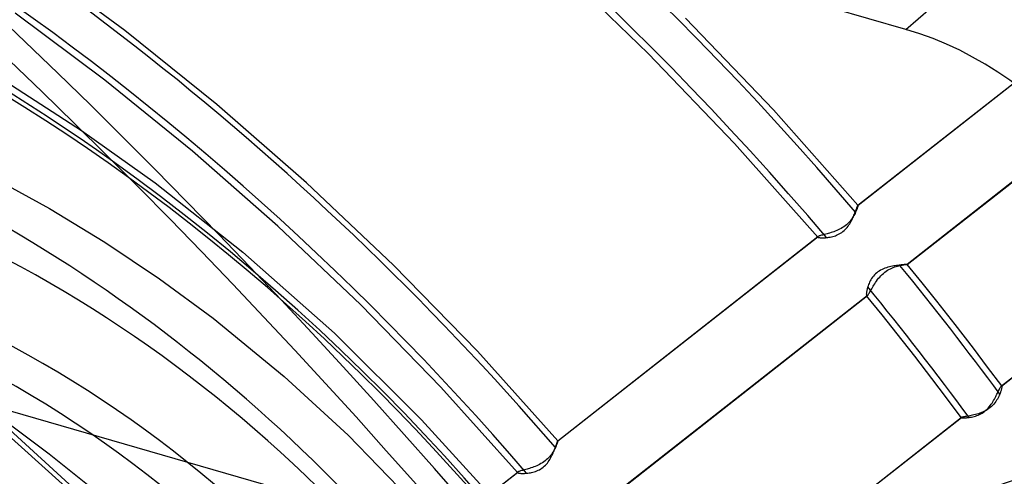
# Model space of a CAD drawing. Header units: millimetres. Extents: x -192 to 186, y -241 to 236.
# Tile 64 of 89: x 36 to 66, y 44 to 58. Entities that reach past the tile are written whole.
import ezdxf

# ---------------------------------------------------------------- set-up
doc = ezdxf.new("R2010")
doc.units = ezdxf.units.MM
doc.layers.add('MAIN-1', color=7, linetype='Continuous')
doc.layers.add('MAIN-2', color=7, linetype='Continuous')

msp = doc.modelspace()

# ---------------------------------------------------------------- linework, layer by layer
at = {"layer": 'MAIN-1'}
for p, q in [((34.929, 56.106), (37.451, 54.484)), ((38.7, 42.077), (34.226, 46.16))]:
    msp.add_line(p, q, dxfattribs=at)
for centre, major_axis, start_param, end_param in [((-0.5, -0.433), (108.018, -124.728), 0.713724, 3.400514), ((-3.25, -2.815), (-104.417, 120.571), -2.427868, -0.857072), ((-41, -35.507), (-104.417, 120.571), -3.141592, -0.857072), ((-41, -35.507), (103.763, -119.815), 0, 2.284521), ((8.206, 7.106), (-40.156, 46.368), -1.566366, -0.680309), ((21.5, 18.62), (32.685, -37.742), 1.882741, 2.284521), ((7.913, 6.853), (37.355, -43.133), 1.579852, 2.49265), ((7.408, 6.416), (-37.355, 43.133), -1.618493, -0.656747), ((7.408, 6.416), (-32.685, 37.742), -1.60706, -0.591455)]:
    msp.add_ellipse(centre, major_axis=major_axis, ratio=0.75, start_param=start_param, end_param=end_param, dxfattribs=at)
at = {"layer": 'MAIN-2'}
for p, q in [((62.894, 57.607), (80.125, 72.53)), ((62.894, 57.607), (19.718, 70.071)), ((38.782, 57.571), (35.875, 59.714)), ((54.939, 56.866), (52.175, 59.536)), ((61.412, 52.18), (69.435, 58.477)), ((61.414, 52.179), (69.445, 58.483)), ((38.167, 56.043), (35.401, 58.106)), ((58.806, 55.12), (56.092, 57.954)), ((41.626, 55.288), (38.782, 57.571)), ((57.607, 54.082), (54.939, 56.866)), ((70.95, 56.645), (62.933, 50.352)), ((62.936, 50.353), (70.959, 56.65)), ((40.873, 53.85), (38.167, 56.043)), ((44.395, 52.873), (41.626, 55.288)), ((61.413, 52.18), (58.806, 55.12)), ((37.451, 54.484), (39.716, 52.871)), ((7.32, 53.89), (89.68, 30.115)), ((43.51, 51.534), (40.873, 53.85)), ((60.171, 51.194), (57.607, 54.082)), ((34.718, 53.025), (36.456, 52.075)), ((65.839, 46.597), (73.856, 52.889)), ((65.845, 46.6), (73.861, 52.892)), ((39.716, 52.871), (42.423, 50.73)), ((47.078, 50.332), (44.395, 52.873)), ((36.456, 52.075), (38.172, 51.034)), ((61.318, 51.941), (61.331, 51.974)), ((61.331, 51.974), (61.343, 52.006)), ((61.35, 51.984), (61.34, 51.961)), ((61.343, 52.006), (61.354, 52.036)), ((61.36, 52.007), (61.35, 51.984)), ((61.354, 52.036), (61.365, 52.063)), ((61.369, 52.029), (61.36, 52.007)), ((61.365, 52.063), (61.374, 52.088)), ((61.377, 52.05), (61.369, 52.029)), ((61.374, 52.088), (61.382, 52.11)), ((61.384, 52.069), (61.377, 52.05)), ((61.382, 52.11), (61.39, 52.13)), ((61.39, 52.087), (61.384, 52.069)), ((61.39, 52.13), (61.396, 52.146)), ((61.395, 52.104), (61.39, 52.087)), ((61.4, 52.12), (61.395, 52.104)), ((61.396, 52.146), (61.402, 52.16)), ((61.404, 52.133), (61.4, 52.12)), ((61.402, 52.16), (61.406, 52.17)), ((61.408, 52.145), (61.404, 52.133)), ((61.406, 52.17), (61.41, 52.176)), ((61.41, 52.156), (61.408, 52.145)), ((61.41, 52.176), (61.412, 52.18)), ((61.412, 52.164), (61.41, 52.156)), ((61.412, 52.18), (61.412, 52.18)), ((61.412, 52.18), (61.413, 52.18)), ((61.413, 52.171), (61.412, 52.164)), ((61.413, 52.18), (61.413, 52.18)), ((61.413, 52.18), (61.413, 52.18)), ((61.413, 52.18), (61.413, 52.18)), ((61.413, 52.18), (61.413, 52.18)), ((61.413, 52.18), (61.413, 52.18)), ((61.413, 52.18), (61.413, 52.18)), ((61.413, 52.18), (61.414, 52.179)), ((61.414, 52.176), (61.413, 52.171)), ((61.414, 52.179), (61.414, 52.176)), ((61.414, 52.179), (61.414, 52.179)), ((61.414, 52.179), (61.414, 52.179)), ((61.414, 52.179), (61.414, 52.179)), ((61.16, 51.677), (61.128, 51.642)), ((61.19, 51.713), (61.16, 51.677)), ((61.18, 51.644), (61.201, 51.682)), ((61.218, 51.749), (61.19, 51.713)), ((61.201, 51.682), (61.221, 51.72)), ((61.244, 51.786), (61.218, 51.749)), ((61.221, 51.72), (61.24, 51.758)), ((61.24, 51.758), (61.257, 51.796)), ((61.267, 51.822), (61.244, 51.786)), ((61.257, 51.796), (61.274, 51.833)), ((61.288, 51.858), (61.267, 51.822)), ((61.274, 51.833), (61.29, 51.87)), ((61.307, 51.893), (61.288, 51.858)), ((61.29, 51.87), (61.304, 51.906)), ((61.304, 51.906), (61.318, 51.941)), ((61.324, 51.927), (61.307, 51.893)), ((61.34, 51.961), (61.324, 51.927)), ((46.068, 49.102), (43.51, 51.534)), ((60.669, 51.361), (60.625, 51.345)), ((60.714, 51.377), (60.669, 51.361)), ((60.759, 51.396), (60.714, 51.377)), ((60.804, 51.415), (60.759, 51.396)), ((60.848, 51.437), (60.804, 51.415)), ((60.892, 51.461), (60.848, 51.437)), ((60.936, 51.486), (60.892, 51.461)), ((60.911, 51.337), (60.948, 51.365)), ((60.977, 51.514), (60.936, 51.486)), ((60.948, 51.365), (60.983, 51.394)), ((61.018, 51.543), (60.977, 51.514)), ((60.983, 51.394), (61.017, 51.426)), ((61.017, 51.426), (61.048, 51.459)), ((61.057, 51.575), (61.018, 51.543)), ((61.048, 51.459), (61.078, 51.494)), ((61.094, 51.608), (61.057, 51.575)), ((61.078, 51.494), (61.106, 51.53)), ((61.128, 51.642), (61.094, 51.608)), ((61.106, 51.53), (61.133, 51.568)), ((61.133, 51.568), (61.157, 51.605)), ((61.157, 51.605), (61.18, 51.644)), ((52.15, 44.908), (60.186, 51.216)), ((52.15, 44.909), (60.176, 51.209)), ((60.17, 51.204), (60.169, 51.201)), ((60.169, 51.201), (60.169, 51.199)), ((60.169, 51.199), (60.169, 51.196)), ((60.169, 51.196), (60.171, 51.194)), ((60.173, 51.206), (60.17, 51.204)), ((60.171, 51.194), (60.176, 51.19)), ((60.176, 51.209), (60.173, 51.206)), ((60.177, 51.21), (60.176, 51.209)), ((60.176, 51.19), (60.185, 51.186)), ((60.179, 51.211), (60.177, 51.21)), ((60.18, 51.212), (60.179, 51.211)), ((60.182, 51.213), (60.18, 51.212)), ((60.184, 51.214), (60.182, 51.213)), ((60.186, 51.216), (60.184, 51.214)), ((60.185, 51.186), (60.196, 51.183)), ((60.2, 51.222), (60.186, 51.216)), ((60.196, 51.183), (60.21, 51.18)), ((60.217, 51.228), (60.2, 51.222)), ((60.21, 51.18), (60.228, 51.177)), ((60.237, 51.235), (60.217, 51.228)), ((60.228, 51.177), (60.247, 51.175)), ((60.261, 51.242), (60.237, 51.235)), ((60.247, 51.175), (60.269, 51.174)), ((60.287, 51.25), (60.261, 51.242)), ((60.269, 51.174), (60.294, 51.173)), ((60.317, 51.258), (60.287, 51.25)), ((60.294, 51.173), (60.32, 51.173)), ((60.349, 51.266), (60.317, 51.258)), ((60.32, 51.173), (60.349, 51.173)), ((60.383, 51.275), (60.349, 51.266)), ((60.349, 51.173), (60.379, 51.174)), ((60.379, 51.174), (60.411, 51.176)), ((60.42, 51.285), (60.383, 51.275)), ((60.411, 51.176), (60.444, 51.179)), ((60.458, 51.295), (60.42, 51.285)), ((60.444, 51.179), (60.48, 51.183)), ((60.498, 51.306), (60.458, 51.295)), ((60.48, 51.183), (60.518, 51.189)), ((60.539, 51.318), (60.498, 51.306)), ((60.518, 51.189), (60.557, 51.195)), ((60.581, 51.331), (60.539, 51.318)), ((60.557, 51.195), (60.596, 51.204)), ((60.625, 51.345), (60.581, 51.331)), ((60.596, 51.204), (60.636, 51.213)), ((60.636, 51.213), (60.676, 51.225)), ((60.676, 51.225), (60.716, 51.238)), ((60.716, 51.238), (60.755, 51.253)), ((60.755, 51.253), (60.795, 51.271)), ((60.795, 51.271), (60.834, 51.29)), ((60.834, 51.29), (60.873, 51.312)), ((60.873, 51.312), (60.911, 51.337)), ((38.172, 51.034), (39.859, 49.904)), ((42.423, 50.73), (45.256, 48.229)), ((49.667, 47.674), (47.078, 50.332)), ((62.071, 50.147), (62.03, 50.12)), ((62.113, 50.172), (62.071, 50.147)), ((62.157, 50.194), (62.113, 50.172)), ((62.202, 50.214), (62.157, 50.194)), ((62.247, 50.232), (62.202, 50.214)), ((62.293, 50.248), (62.247, 50.232)), ((62.282, 50.141), (62.326, 50.169)), ((62.339, 50.261), (62.293, 50.248)), ((62.326, 50.169), (62.37, 50.195)), ((62.385, 50.274), (62.339, 50.261)), ((62.37, 50.195), (62.414, 50.218)), ((62.43, 50.284), (62.385, 50.274)), ((62.414, 50.218), (62.459, 50.239)), ((62.474, 50.294), (62.43, 50.284)), ((62.459, 50.239), (62.503, 50.257)), ((62.517, 50.302), (62.474, 50.294)), ((62.503, 50.257), (62.547, 50.274)), ((62.56, 50.309), (62.517, 50.302)), ((62.547, 50.274), (62.589, 50.288)), ((62.601, 50.316), (62.56, 50.309)), ((62.589, 50.288), (62.63, 50.3)), ((62.641, 50.321), (62.601, 50.316)), ((62.63, 50.3), (62.67, 50.31)), ((62.68, 50.326), (62.641, 50.321)), ((62.67, 50.31), (62.708, 50.319)), ((62.716, 50.33), (62.68, 50.326)), ((62.708, 50.319), (62.731, 50.324)), ((62.751, 50.334), (62.716, 50.33)), ((62.731, 50.324), (62.754, 50.328)), ((62.783, 50.338), (62.751, 50.334)), ((62.754, 50.328), (62.775, 50.332)), ((62.775, 50.332), (62.796, 50.336)), ((62.812, 50.341), (62.783, 50.338)), ((62.796, 50.336), (62.815, 50.339)), ((62.839, 50.343), (62.812, 50.341)), ((62.815, 50.339), (62.833, 50.342)), ((62.833, 50.342), (62.85, 50.344)), ((62.863, 50.345), (62.839, 50.343)), ((62.85, 50.344), (62.865, 50.346)), ((62.884, 50.347), (62.863, 50.345)), ((62.865, 50.346), (62.88, 50.348)), ((62.88, 50.348), (62.892, 50.349)), ((62.902, 50.349), (62.884, 50.347)), ((62.892, 50.349), (62.903, 50.351)), ((62.916, 50.35), (62.902, 50.349)), ((62.903, 50.351), (62.913, 50.351)), ((62.913, 50.351), (62.921, 50.352)), ((62.926, 50.352), (62.916, 50.35)), ((62.921, 50.352), (62.927, 50.353)), ((62.933, 50.352), (62.926, 50.352)), ((62.927, 50.353), (62.932, 50.353)), ((62.932, 50.353), (62.935, 50.353)), ((62.934, 50.352), (62.933, 50.352)), ((62.935, 50.353), (62.934, 50.353)), ((62.934, 50.353), (62.934, 50.352)), ((62.935, 50.353), (62.936, 50.353)), ((62.936, 50.353), (62.935, 50.353)), ((62.935, 50.353), (62.935, 50.353)), ((62.935, 50.353), (62.935, 50.353)), ((62.936, 50.353), (62.936, 50.353)), ((62.936, 50.353), (62.936, 50.353)), ((62.936, 50.353), (62.936, 50.353)), ((62.936, 50.353), (62.936, 50.353)), ((62.936, 50.353), (62.936, 50.353)), ((62.936, 50.353), (62.936, 50.353)), ((63.394, 49.785), (62.936, 50.353)), ((39.859, 49.904), (41.511, 48.688)), ((61.79, 49.84), (61.771, 49.802)), ((61.811, 49.878), (61.79, 49.84)), ((61.835, 49.916), (61.811, 49.878)), ((61.861, 49.953), (61.835, 49.916)), ((61.889, 49.99), (61.861, 49.953)), ((61.921, 50.025), (61.889, 49.99)), ((61.955, 50.059), (61.921, 50.025)), ((61.991, 50.091), (61.955, 50.059)), ((61.987, 49.838), (62.017, 49.88)), ((62.03, 50.12), (61.991, 50.091)), ((62.017, 49.88), (62.049, 49.921)), ((62.049, 49.921), (62.084, 49.962)), ((62.084, 49.962), (62.12, 50.001)), ((62.12, 50.001), (62.158, 50.039)), ((62.158, 50.039), (62.197, 50.075)), ((62.197, 50.075), (62.239, 50.109)), ((62.239, 50.109), (62.282, 50.141)), ((61.687, 49.553), (61.682, 49.529)), ((61.693, 49.577), (61.687, 49.553)), ((61.699, 49.603), (61.693, 49.577)), ((61.706, 49.629), (61.699, 49.603)), ((61.714, 49.656), (61.706, 49.629)), ((61.726, 49.691), (61.714, 49.656)), ((61.739, 49.727), (61.726, 49.691)), ((61.754, 49.764), (61.739, 49.727)), ((61.771, 49.802), (61.754, 49.764)), ((61.801, 49.53), (61.819, 49.563)), ((61.819, 49.563), (61.839, 49.598)), ((61.839, 49.598), (61.86, 49.635)), ((61.86, 49.635), (61.882, 49.674)), ((61.882, 49.674), (61.906, 49.713)), ((61.906, 49.713), (61.931, 49.754)), ((61.931, 49.754), (61.958, 49.796)), ((61.958, 49.796), (61.987, 49.838)), ((63.849, 49.214), (63.394, 49.785)), ((61.695, 49.381), (53.677, 43.088)), ((53.68, 43.088), (61.704, 49.386)), ((61.672, 49.45), (61.671, 49.434)), ((61.671, 49.434), (61.672, 49.42)), ((61.673, 49.467), (61.672, 49.45)), ((61.672, 49.42), (61.673, 49.408)), ((61.676, 49.486), (61.673, 49.467)), ((61.673, 49.408), (61.675, 49.398)), ((61.675, 49.398), (61.677, 49.39)), ((61.679, 49.507), (61.676, 49.486)), ((61.677, 49.39), (61.68, 49.384)), ((61.682, 49.529), (61.679, 49.507)), ((61.68, 49.384), (61.682, 49.382)), ((62.156, 48.796), (61.68, 49.384)), ((61.682, 49.382), (61.684, 49.381)), ((61.684, 49.381), (61.687, 49.38)), ((61.687, 49.38), (61.689, 49.38)), ((61.689, 49.38), (61.692, 49.38)), ((61.692, 49.38), (61.695, 49.381)), ((61.695, 49.381), (61.696, 49.381)), ((61.696, 49.381), (61.698, 49.382)), ((61.698, 49.382), (61.699, 49.383)), ((61.699, 49.383), (61.701, 49.384)), ((61.701, 49.384), (61.702, 49.385)), ((61.702, 49.385), (61.704, 49.386)), ((61.704, 49.386), (61.714, 49.396)), ((61.714, 49.396), (61.726, 49.409)), ((61.726, 49.409), (61.738, 49.427)), ((61.738, 49.427), (61.752, 49.448)), ((61.752, 49.448), (61.767, 49.472)), ((61.767, 49.472), (61.783, 49.5)), ((61.783, 49.5), (61.801, 49.53)), ((48.537, 46.562), (46.068, 49.102)), ((64.414, 48.491), (63.849, 49.214)), ((41.511, 48.688), (43.707, 46.89)), ((62.627, 48.204), (62.156, 48.796)), ((64.975, 47.764), (64.414, 48.491)), ((45.256, 48.229), (47.946, 45.553)), ((63.163, 47.519), (62.627, 48.204)), ((65.414, 47.182), (64.975, 47.764)), ((52.15, 44.909), (49.667, 47.674)), ((63.693, 46.831), (63.163, 47.519)), ((65.85, 46.598), (65.414, 47.182)), ((43.707, 46.89), (45.677, 45.077)), ((64.149, 46.228), (63.693, 46.831)), ((50.909, 43.922), (48.537, 46.562)), ((65.766, 46.474), (65.779, 46.501)), ((65.779, 46.501), (65.792, 46.525)), ((65.792, 46.525), (65.803, 46.547)), ((65.803, 46.547), (65.814, 46.565)), ((65.814, 46.565), (65.823, 46.579)), ((65.823, 46.579), (65.831, 46.59)), ((65.831, 46.59), (65.838, 46.597)), ((65.841, 46.499), (65.836, 46.48)), ((65.838, 46.597), (65.84, 46.598)), ((65.84, 46.598), (65.841, 46.598)), ((65.841, 46.598), (65.842, 46.599)), ((65.845, 46.516), (65.841, 46.499)), ((65.842, 46.599), (65.843, 46.599)), ((65.843, 46.599), (65.844, 46.6)), ((65.844, 46.6), (65.845, 46.6)), ((65.845, 46.6), (65.846, 46.6)), ((65.848, 46.532), (65.845, 46.516)), ((65.846, 46.6), (65.847, 46.6)), ((65.847, 46.6), (65.847, 46.6)), ((65.847, 46.6), (65.848, 46.599)), ((65.848, 46.599), (65.849, 46.598)), ((65.85, 46.547), (65.848, 46.532)), ((65.849, 46.598), (65.85, 46.598)), ((65.85, 46.598), (65.852, 46.594)), ((65.852, 46.56), (65.85, 46.547)), ((65.852, 46.594), (65.853, 46.588)), ((65.853, 46.571), (65.852, 46.56)), ((65.853, 46.588), (65.853, 46.58)), ((65.853, 46.58), (65.853, 46.571)), ((64.6, 45.622), (64.149, 46.228)), ((65.623, 46.19), (65.644, 46.229)), ((65.644, 46.229), (65.664, 46.268)), ((65.664, 46.268), (65.683, 46.305)), ((65.683, 46.305), (65.702, 46.342)), ((65.716, 46.195), (65.692, 46.156)), ((65.702, 46.342), (65.719, 46.378)), ((65.738, 46.234), (65.716, 46.195)), ((65.719, 46.378), (65.735, 46.412)), ((65.735, 46.412), (65.751, 46.444)), ((65.757, 46.273), (65.738, 46.234)), ((65.751, 46.444), (65.766, 46.474)), ((65.775, 46.31), (65.757, 46.273)), ((65.79, 46.347), (65.775, 46.31)), ((65.8, 46.371), (65.79, 46.347)), ((65.809, 46.395), (65.8, 46.371)), ((65.817, 46.418), (65.809, 46.395)), ((65.824, 46.44), (65.817, 46.418)), ((65.83, 46.461), (65.824, 46.44)), ((65.836, 46.48), (65.83, 46.461)), ((65.4, 45.881), (65.434, 45.917)), ((65.454, 45.901), (65.41, 45.871)), ((65.434, 45.917), (65.466, 45.954)), ((65.495, 45.933), (65.454, 45.901)), ((65.466, 45.954), (65.496, 45.992)), ((65.534, 45.967), (65.495, 45.933)), ((65.496, 45.992), (65.525, 46.032)), ((65.525, 46.032), (65.552, 46.071)), ((65.571, 46.002), (65.534, 45.967)), ((65.552, 46.071), (65.577, 46.111)), ((65.605, 46.039), (65.571, 46.002)), ((65.577, 46.111), (65.6, 46.151)), ((65.6, 46.151), (65.623, 46.19)), ((65.636, 46.077), (65.605, 46.039)), ((65.665, 46.116), (65.636, 46.077)), ((65.692, 46.156), (65.665, 46.116)), ((56.583, 39.333), (64.601, 45.625)), ((56.589, 39.336), (64.607, 45.628)), ((64.6, 45.624), (64.599, 45.624)), ((64.599, 45.624), (64.599, 45.623)), ((64.599, 45.623), (64.599, 45.623)), ((64.599, 45.623), (64.6, 45.622)), ((64.601, 45.625), (64.6, 45.625)), ((64.6, 45.625), (64.6, 45.624)), ((64.6, 45.622), (64.602, 45.621)), ((64.602, 45.626), (64.601, 45.626)), ((64.601, 45.626), (64.601, 45.625)), ((64.603, 45.627), (64.602, 45.626)), ((64.602, 45.621), (64.607, 45.619)), ((64.604, 45.627), (64.603, 45.627)), ((64.605, 45.628), (64.604, 45.627)), ((64.607, 45.628), (64.605, 45.628)), ((64.616, 45.631), (64.607, 45.628)), ((64.607, 45.619), (64.614, 45.618)), ((64.614, 45.618), (64.623, 45.617)), ((64.63, 45.635), (64.616, 45.631)), ((64.623, 45.617), (64.634, 45.616)), ((64.648, 45.638), (64.63, 45.635)), ((64.634, 45.616), (64.647, 45.616)), ((64.647, 45.616), (64.662, 45.615)), ((64.67, 45.642), (64.648, 45.638)), ((64.662, 45.615), (64.679, 45.615)), ((64.694, 45.647), (64.67, 45.642)), ((64.679, 45.615), (64.698, 45.616)), ((64.723, 45.651), (64.694, 45.647)), ((64.698, 45.616), (64.718, 45.616)), ((64.718, 45.616), (64.74, 45.617)), ((64.754, 45.657), (64.723, 45.651)), ((64.74, 45.617), (64.763, 45.619)), ((64.788, 45.662), (64.754, 45.657)), ((64.763, 45.619), (64.788, 45.621)), ((64.825, 45.669), (64.788, 45.662)), ((64.788, 45.621), (64.813, 45.624)), ((64.813, 45.624), (64.84, 45.627)), ((64.864, 45.676), (64.825, 45.669)), ((64.84, 45.627), (64.877, 45.633)), ((64.905, 45.684), (64.864, 45.676)), ((64.877, 45.633), (64.916, 45.639)), ((64.947, 45.693), (64.905, 45.684)), ((64.916, 45.639), (64.956, 45.647)), ((64.991, 45.703), (64.947, 45.693)), ((64.956, 45.647), (64.996, 45.657)), ((65.037, 45.714), (64.991, 45.703)), ((64.996, 45.657), (65.038, 45.669)), ((65.083, 45.727), (65.037, 45.714)), ((65.038, 45.669), (65.079, 45.682)), ((65.079, 45.682), (65.121, 45.698)), ((65.13, 45.742), (65.083, 45.727)), ((65.121, 45.698), (65.163, 45.716)), ((65.178, 45.758), (65.13, 45.742)), ((65.163, 45.716), (65.205, 45.737)), ((65.225, 45.776), (65.178, 45.758)), ((65.205, 45.737), (65.246, 45.761)), ((65.273, 45.796), (65.225, 45.776)), ((65.246, 45.761), (65.286, 45.787)), ((65.32, 45.819), (65.273, 45.796)), ((65.286, 45.787), (65.326, 45.816)), ((65.366, 45.844), (65.32, 45.819)), ((65.326, 45.816), (65.364, 45.848)), ((65.364, 45.848), (65.4, 45.881)), ((65.41, 45.871), (65.366, 45.844)), ((47.946, 45.553), (49.962, 43.336)), ((45.677, 45.077), (47.552, 43.149)), ((52.073, 44.695), (52.058, 44.663)), ((52.062, 44.672), (52.074, 44.706)), ((52.084, 44.718), (52.073, 44.695)), ((52.074, 44.706), (52.086, 44.738)), ((52.093, 44.74), (52.084, 44.718)), ((52.086, 44.738), (52.097, 44.767)), ((52.102, 44.761), (52.093, 44.74)), ((52.097, 44.767), (52.106, 44.795)), ((52.11, 44.781), (52.102, 44.761)), ((52.106, 44.795), (52.115, 44.82)), ((52.117, 44.8), (52.11, 44.781)), ((52.115, 44.82), (52.123, 44.842)), ((52.124, 44.818), (52.117, 44.8)), ((52.123, 44.842), (52.13, 44.861)), ((52.13, 44.834), (52.124, 44.818)), ((52.13, 44.861), (52.136, 44.878)), ((52.134, 44.849), (52.13, 44.834)), ((52.139, 44.863), (52.134, 44.849)), ((52.136, 44.878), (52.141, 44.891)), ((52.142, 44.875), (52.139, 44.863)), ((52.141, 44.891), (52.145, 44.9)), ((52.145, 44.885), (52.142, 44.875)), ((52.145, 44.9), (52.148, 44.907)), ((52.148, 44.893), (52.145, 44.885)), ((52.148, 44.907), (52.15, 44.909)), ((52.149, 44.9), (52.148, 44.893)), ((52.15, 44.905), (52.149, 44.9)), ((52.15, 44.909), (52.15, 44.91)), ((52.15, 44.91), (52.15, 44.91)), ((52.15, 44.91), (52.15, 44.91)), ((52.15, 44.91), (52.15, 44.91)), ((52.15, 44.91), (52.15, 44.91)), ((52.15, 44.91), (52.15, 44.91)), ((52.15, 44.91), (52.15, 44.909)), ((52.15, 44.909), (52.15, 44.909)), ((52.15, 44.909), (52.15, 44.909)), ((52.15, 44.909), (52.15, 44.909)), ((52.15, 44.909), (52.15, 44.909)), ((52.15, 44.909), (52.15, 44.908)), ((52.15, 44.908), (52.15, 44.905)), ((51.863, 44.381), (51.828, 44.347)), ((51.894, 44.415), (51.863, 44.381)), ((51.924, 44.451), (51.894, 44.415)), ((51.904, 44.333), (51.927, 44.371)), ((51.952, 44.487), (51.924, 44.451)), ((51.927, 44.371), (51.948, 44.41)), ((51.948, 44.41), (51.967, 44.448)), ((51.977, 44.523), (51.952, 44.487)), ((51.967, 44.448), (51.985, 44.487)), ((52, 44.559), (51.977, 44.523)), ((51.985, 44.487), (52.003, 44.525)), ((52.021, 44.594), (52, 44.559)), ((52.003, 44.525), (52.019, 44.563)), ((52.019, 44.563), (52.034, 44.6)), ((52.04, 44.629), (52.021, 44.594)), ((52.034, 44.6), (52.048, 44.637)), ((52.058, 44.663), (52.04, 44.629)), ((52.048, 44.637), (52.062, 44.672)), ((51.321, 44.068), (51.279, 44.055)), ((51.364, 44.083), (51.321, 44.068)), ((51.408, 44.099), (51.364, 44.083)), ((51.452, 44.116), (51.408, 44.099)), ((51.497, 44.134), (51.452, 44.116)), ((51.542, 44.155), (51.497, 44.134)), ((51.586, 44.177), (51.542, 44.155)), ((51.629, 44.2), (51.586, 44.177)), ((51.672, 44.226), (51.629, 44.2)), ((51.659, 44.061), (51.696, 44.088)), ((51.713, 44.253), (51.672, 44.226)), ((51.696, 44.088), (51.731, 44.118)), ((51.754, 44.283), (51.713, 44.253)), ((51.731, 44.118), (51.765, 44.15)), ((51.792, 44.314), (51.754, 44.283)), ((51.765, 44.15), (51.796, 44.184)), ((51.828, 44.347), (51.792, 44.314)), ((51.796, 44.184), (51.826, 44.219)), ((51.826, 44.219), (51.854, 44.256)), ((51.854, 44.256), (51.88, 44.294)), ((51.88, 44.294), (51.904, 44.333)), ((48.854, 42.323), (50.914, 43.94)), ((48.855, 42.322), (50.926, 43.947)), ((50.907, 43.93), (50.906, 43.928)), ((50.906, 43.928), (50.907, 43.925)), ((50.908, 43.933), (50.907, 43.93)), ((50.907, 43.925), (50.909, 43.922)), ((50.911, 43.937), (50.908, 43.933)), ((50.909, 43.922), (50.914, 43.918)), ((50.914, 43.94), (50.911, 43.937)), ((50.916, 43.941), (50.914, 43.94)), ((50.914, 43.918), (50.923, 43.913)), ((50.917, 43.942), (50.916, 43.941)), ((50.919, 43.943), (50.917, 43.942)), ((50.921, 43.945), (50.919, 43.943)), ((50.923, 43.946), (50.921, 43.945)), ((50.926, 43.947), (50.923, 43.946)), ((50.923, 43.913), (50.935, 43.91)), ((50.939, 43.954), (50.926, 43.947)), ((50.935, 43.91), (50.95, 43.906)), ((50.957, 43.961), (50.939, 43.954)), ((50.95, 43.906), (50.967, 43.904)), ((50.978, 43.968), (50.957, 43.961)), ((50.967, 43.904), (50.987, 43.901)), ((51.002, 43.975), (50.978, 43.968)), ((50.987, 43.901), (51.01, 43.9)), ((51.028, 43.984), (51.002, 43.975)), ((51.01, 43.9), (51.035, 43.898)), ((51.058, 43.992), (51.028, 43.984)), ((51.035, 43.898), (51.061, 43.898)), ((51.09, 44.001), (51.058, 43.992)), ((51.061, 43.898), (51.09, 43.898)), ((51.124, 44.01), (51.09, 44.001)), ((51.09, 43.898), (51.121, 43.899)), ((51.121, 43.899), (51.153, 43.901)), ((51.161, 44.02), (51.124, 44.01)), ((51.153, 43.901), (51.186, 43.903)), ((51.199, 44.031), (51.161, 44.02)), ((51.186, 43.903), (51.223, 43.907)), ((51.238, 44.043), (51.199, 44.031)), ((51.223, 43.907), (51.262, 43.912)), ((51.279, 44.055), (51.238, 44.043)), ((51.262, 43.912), (51.301, 43.919)), ((51.301, 43.919), (51.341, 43.927)), ((51.341, 43.927), (51.381, 43.937)), ((51.381, 43.937), (51.421, 43.948)), ((51.421, 43.948), (51.462, 43.961)), ((51.462, 43.961), (51.502, 43.976)), ((51.502, 43.976), (51.542, 43.994)), ((51.542, 43.994), (51.582, 44.013)), ((51.582, 44.013), (51.621, 44.036)), ((51.621, 44.036), (51.659, 44.061))]:
    msp.add_line(p, q, dxfattribs=at)
for centre, major_axis, ratio, start_param, end_param in [((0, 0), (-107.363, 123.972), 0.75, -2.427868, 0.713724), ((-2.75, -2.382), (-103.763, 119.815), 0.75, -2.427868, -0.857072), ((17.006, 14.727), (-50.532, 58.35), 0.75, -1.58217, -0.131974), ((17.006, 14.727), (49.495, -57.152), 0.75, 1.559132, 3.00991), ((12.606, 10.917), (44.307, -51.161), 0.75, 1.566046, 3.002995), ((8.206, 7.106), (39.119, -45.17), 0.75, 1.578782, 2.990259), ((12.606, 10.917), (-45.344, 52.359), 0.75, -1.575183, -1.053555), ((22, 19.053), (32.031, -36.986), 0.75, -0.857072, 2.284521), ((8.206, 7.106), (-34.968, 40.378), 0.75, -1.553331, -0.160813), ((7.913, 6.853), (34.8, -40.183), 0.75, 1.585794, 2.983248), ((7.913, 6.853), (-34.099, 39.374), 0.75, -1.554013, -0.160131), ((8.206, 7.106), (33.93, -39.179), 0.75, 1.590995, 2.978047), ((62.894, 49.371), (-6.226, 7.189), 0.75, -2.427868, -0.857072), ((22, 19.053), (-24.903, 28.756), 0.75, -2.427868, -0.000014), ((25.975, 22.495), (24.903, -28.756), 0.75, 0.713724, 2.284521), ((21.5, 18.62), (32.685, -37.742), 0.75, 0.713724, 1.882741), ((29.45, 25.504), (18.677, -21.567), 0.75, 0.713724, 3.141578), ((28.625, 24.79), (21.433, -24.749), 0.75, -0.857072, 2.284521), ((28.625, 24.79), (-18.677, 21.567), 0.75, -2.427868, -0.000014), ((88.552, -111.778), (-50.097, -157.043), 0.807621, -2.859097, -2.497321), ((17.006, 14.727), (-50.532, 58.35), 0.75, -1.675082, -1.609859), ((89.114, -111.958), (50.097, 157.043), 0.807621, 0.282496, 0.848549), ((17.006, 14.727), (49.495, -57.152), 0.75, 1.465354, 1.532891)]:
    msp.add_ellipse(centre, major_axis=major_axis, ratio=ratio, start_param=start_param, end_param=end_param, dxfattribs=at)

doc.saveas('drawing.dxf')
